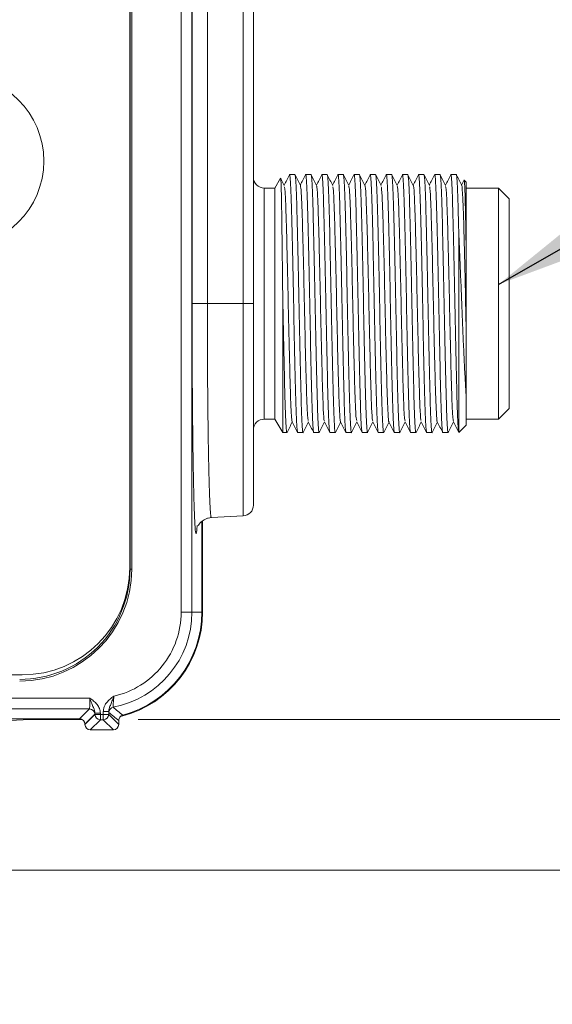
# Model space of a CAD drawing. Header units: millimetres. Extents: x 0 to 420, y 0 to 297.
# Tile 24 of 91: x 163 to 175, y 46 to 69. Entities that reach past the tile are written whole.
import ezdxf

# ---------------------------------------------------------------- set-up
doc = ezdxf.new("R2010")
doc.units = ezdxf.units.MM
doc.styles.add('SLDTEXTSTYLE0', font='TXT', dxfattribs={"width": 0.75})
doc.dimstyles.new('SLDDIMSTYLE1', dxfattribs={"dimtxt": 3.5, "dimasz": 3.302, "dimexe": 0, "dimexo": 0.0625, "dimgap": 0.875, "dimtad": 2, "dimdec": 6, "dimlfac": 2, "dimrnd": 1e-09, "dimzin": 12, "dimdsep": 46, "dimtxsty": 'SLDTEXTSTYLE0', "dimsah": 1, "dimcen": 0.09, "dimadec": 0, "dimazin": 3, "dimtfac": 1, "dimtofl": 0, "dimtmove": 0, "dimatfit": 3, "dimfxl": 1, "dimfrac": 2, "dimtolj": 1, "dimtzin": 12, "dimarcsym": 0})
doc.dimstyles.new('SLDDIMSTYLE2', dxfattribs={"dimtxt": 0.18, "dimasz": 3.302, "dimexe": 0, "dimexo": 0.0625, "dimgap": 0, "dimtad": 0, "dimtih": 1, "dimtoh": 1, "dimdec": 0, "dimrnd": 1e-09, "dimzin": 0, "dimdsep": 46, "dimtxsty": 'Standard', "dimsah": 1, "dimcen": 0.09, "dimadec": 0, "dimazin": 0, "dimtfac": 3.302, "dimtdec": 0, "dimtofl": 0, "dimtmove": 0, "dimatfit": 3, "dimfxl": 1, "dimfrac": 2, "dimtolj": 1, "dimtzin": 0, "dimarcsym": 0})

# ---------------------------------------------------------------- blocks, each defined once
blk = doc.blocks.new('_D_1')
at = {"color": 7, "linetype": 'Continuous', "lineweight": 0}
for p, q in [((164.572, 85.334), (196.831, 85.334)), ((195.831, 85.334), (195.831, 52.334)), ((165.781, 52.334), (196.831, 52.334))]:
    blk.add_line(p, q, dxfattribs=at)
for points in [[(195.831, 85.334), (195.323, 82.032), (196.339, 82.032)], [(195.831, 52.334), (196.339, 55.636), (195.323, 55.636)]]:
    blk.add_solid(points, dxfattribs=at)
at = {"color": 7, "linetype": 'Continuous', "lineweight": 0, "insert": (191.32, 66.248), "char_height": 3.5, "attachment_point": 1, "rotation": 90, "style": 'SLDTEXTSTYLE0'}
blk.add_mtext('66', dxfattribs=at)
blk = doc.blocks.new('_D_5')
at = {"color": 7, "linetype": 'Continuous', "lineweight": 0}
for p, q in [((148.581, 88.834), (204.165, 88.834)), ((203.165, 88.834), (203.165, 48.834)), ((148.581, 48.834), (204.165, 48.834))]:
    blk.add_line(p, q, dxfattribs=at)
for points in [[(203.165, 88.834), (202.657, 85.532), (203.673, 85.532)], [(203.165, 48.834), (203.673, 52.136), (202.657, 52.136)]]:
    blk.add_solid(points, dxfattribs=at)
at = {"color": 7, "linetype": 'Continuous', "lineweight": 0, "insert": (198.653, 66.248), "char_height": 3.5, "attachment_point": 1, "rotation": 90, "style": 'SLDTEXTSTYLE0'}
blk.add_mtext('80', dxfattribs=at)

msp = doc.modelspace()

# ---------------------------------------------------------------- linework, layer by layer
at = {"color": 7, "linetype": 'Continuous', "lineweight": 15}
for p, q in [((166.78243035, 82.83382099), (166.78243035, 54.8338164)), ((167.03239732, 54.8338164), (167.03239732, 82.83382099)), ((165.58873557, 55.87432723), (165.58873557, 81.77432608)), ((165.59361571, 81.83381896), (165.59361571, 55.83381843)), ((165.63292497, 81.83381896), (165.63292497, 55.83381843)), ((167.03638338, 75.65881502), (167.03638338, 62.00881492)), ((167.39170157, 75.65881502), (167.39170157, 62.00881492)), ((168.22683715, 75.65881502), (168.22683715, 62.00881492)), ((168.46375071, 62.00881492), (168.46375071, 75.65881502)), ((169.09605169, 64.92547136), (168.96375173, 64.69631385)), ((169.42937576, 65.008821), (169.30437737, 65.008821)), ((169.80437838, 65.008821), (169.67937254, 65.008821)), ((170.17937356, 65.008821), (170.05437517, 65.008821)), ((170.55437618, 65.008821), (170.42937779, 65.008821)), ((170.9293788, 65.008821), (170.80437296, 65.008821)), ((171.30437397, 65.008821), (171.17937558, 65.008821)), ((171.6793766, 65.008821), (171.55437821, 65.008821)), ((172.05437922, 65.008821), (171.92937338, 65.008821)), ((172.42937439, 65.008821), (172.304376, 65.008821)), ((172.80437701, 65.008821), (172.67937862, 65.008821)), ((173.17937964, 65.008821), (173.0543738, 65.008821)), ((173.35992956, 64.8721997), (173.30437803, 64.7611786)), ((173.41375255, 64.83381431), (173.36583787, 64.88173645)), ((173.41375255, 64.83381431), (173.41375255, 63.02295815)), ((168.96375173, 64.69631385), (168.7137475, 64.69631385)), ((168.96375173, 64.69631385), (168.96375173, 59.32131599)), ((174.16375034, 64.69631385), (173.41375255, 64.69631385)), ((174.41374713, 64.44631707), (174.16375034, 64.69631385)), ((174.16375034, 59.32131599), (174.16375034, 64.69631385)), ((174.41374713, 59.57132023), (174.41374713, 64.44631707)), ((173.23875331, 59.01329409), (173.23875331, 63.63338422)), ((169.14417499, 59.00881629), (169.14417499, 62.21548658)), ((167.03638338, 62.00881492), (167.39170157, 62.00881492)), ((168.22683715, 62.00881492), (167.39170157, 62.00881492)), ((168.46375071, 62.00881492), (168.22683715, 62.00881492)), ((173.41375255, 59.8071311), (173.41375255, 59.18381553)), ((174.16375034, 59.32131599), (174.41374713, 59.57132023)), ((168.7137475, 59.32131599), (168.96375173, 59.32131599)), ((168.96375173, 59.32131599), (169.14417499, 59.00881629)), ((173.41375255, 59.32131599), (174.16375034, 59.32131599)), ((173.24083203, 59.01090246), (173.41375255, 59.18381553)), ((169.14417499, 59.00881629), (169.24187445, 59.00881629)), ((169.49187868, 59.00881629), (169.61687707, 59.00881629)), ((169.86687385, 59.00881629), (169.9918797, 59.00881629)), ((170.24187648, 59.00881629), (170.36687487, 59.00881629)), ((170.6168791, 59.00881629), (170.74187749, 59.00881629)), ((170.99187427, 59.00881629), (171.11687266, 59.00881629)), ((171.36687689, 59.00881629), (171.49187529, 59.00881629)), ((171.74187952, 59.00881629), (171.86687791, 59.00881629)), ((172.11687469, 59.00881629), (172.24187308, 59.00881629)), ((172.49187731, 59.00881629), (172.6168757, 59.00881629)), ((172.86687248, 59.00881629), (172.99187833, 59.00881629)), ((167.48521381, 57.03090321), (168.22683715, 57.06977289)), ((167.26375275, 54.8338164), (167.26375275, 56.9415782)), ((167.28120201, 54.8338164), (167.28120201, 56.9531266)), ((165.59361571, 55.83381843), (165.63292497, 55.83381843)), ((166.78243035, 54.8338164), (167.03239732, 54.8338164)), ((167.26375275, 54.8338164), (167.03239732, 54.8338164)), ((156.33873546, 53.37432962), (163.08873796, 53.37432962)), ((164.65836667, 52.83259045), (153.11212742, 52.83259045)), ((153.11212742, 52.58263092), (164.65193682, 52.58263092)), ((164.65193682, 52.58263092), (164.42058139, 52.35127549)), ((164.77692031, 52.45764743), (164.54556488, 52.226292)), ((164.54556488, 52.22196322), (164.77905863, 52.45546441)), ((164.77905863, 52.45546441), (164.77905863, 52.48061012)), ((164.90404212, 52.48061012), (164.77905863, 52.48061012)), ((164.77905863, 52.45546441), (164.90404212, 52.45546441)), ((164.90404212, 52.48061012), (164.90404212, 52.45546441)), ((164.90404212, 52.45546441), (164.97288548, 52.45546441)), ((164.90404212, 52.45546441), (164.90404212, 52.33048092)), ((164.97288548, 52.45546441), (164.97288548, 52.52242278)), ((164.97288548, 52.52242278), (165.09786152, 52.52242278)), ((164.97288548, 52.45546441), (165.09786152, 52.45546441)), ((164.97288548, 52.33048092), (164.97288548, 52.45546441)), ((165.09786152, 52.52242278), (165.09786152, 52.45546441)), ((165.09786152, 52.45546441), (165.33136272, 52.22196322)), ((144.13824954, 52.35127549), (164.42058139, 52.35127549)), ((163.57213908, 52.33381878), (164.48429131, 52.33381878)), ((164.54556488, 52.226292), (164.54556488, 52.22196322)), ((164.67054092, 52.09698718), (164.90404212, 52.33048092)), ((164.97288548, 52.33048092), (164.90404212, 52.33048092)), ((164.97288548, 52.33048092), (165.20637923, 52.09698718)), ((165.33136272, 52.22196322), (165.33136272, 52.31520723)), ((164.67054092, 52.09698718), (165.20637923, 52.09698718))]:
    msp.add_line(p, q, dxfattribs=at)
at = {"color": 8, "linetype": 'Continuous', "lineweight": 15}
for p, q in [((168.7137475, 64.69631385), (168.7137475, 59.32131599)), ((168.22683715, 57.06977289), (168.22683715, 62.00881492)), ((167.26375275, 54.8338164), (167.28120201, 54.8338164)), ((163.57213908, 52.35127549), (163.57213908, 52.33381878))]:
    msp.add_line(p, q, dxfattribs=at)
at = {"color": 7, "linetype": 'Continuous', "lineweight": 15}
msp.add_circle((161.58873637, 65.32432716), 2, dxfattribs=at)
for centre, radius, start, end in [((168.71375049, 64.94631744), 0.25, 180.00000357, 270), ((168.71375049, 59.07131744), 0.25, 90, 179.99999643), ((168.21375049, 57.31942947), 0.25, 273, 0), ((163.08873637, 55.87432716), 2.5, 270, 0), ((163.02810711, 55.83381744), 2.60481556, 270, 0), ((163.02810711, 55.83381744), 2.56550972, 270, 0.000000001), ((164.78120556, 54.83381744), 2.25118917, 280.76396859, 0), ((164.78120556, 54.83381744), 2.5, 284.444200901, 0), ((164.78120556, 54.83381744), 2.48254494, 285.005923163, 0), ((164.65188173, 52.45759234), 0.1250386, 0.025247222, 89.974752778), ((164.90409722, 52.45551951), 0.1250386, 180.025247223, 269.974752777), ((164.97283353, 52.45550892), 0.125028, 270.023810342, 359.979605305), ((165.22503394, 52.49941815), 0.12502665, 100.780483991, 179.984194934), ((163.57214178, 37.33381744), 15, 90, 146.040442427)]:
    msp.add_arc(centre, radius, start, end, dxfattribs=at)
for centre, major_axis in [((164.42054314, 52.22625346), (-0.08841527, -0.08841527)), ((164.67058122, 52.22200394), (0.08841527, 0.08841527)), ((165.20634329, 52.22200394), (-0.08841527, 0.08841527))]:
    msp.add_ellipse(centre, major_axis=major_axis, ratio=0.9996954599, start_param=2.3563467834, end_param=3.9268385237, dxfattribs=at)
for points, knots in [([(169.14417245, 62.21548676), (169.14223666, 62.40144825), (169.14025574, 62.58415276), (169.13620207, 62.94307343), (169.13416582, 63.11600715), (169.13011673, 63.44574872), (169.12808508, 63.60404831), (169.12408523, 63.90106028), (169.1221891, 64.03715242), (169.11932583, 64.22302688), (169.11835202, 64.28190115), (169.11636436, 64.39333146), (169.1153482, 64.44594965), (169.11230351, 64.59091083), (169.11025821, 64.67171022), (169.10613615, 64.80197421), (169.10404366, 64.85145354), (169.0999792, 64.91451243), (169.09799151, 64.9288297), (169.09605075, 64.9254682)], [0, 0, 0, 0, 0.125, 0.125, 0.25, 0.25, 0.375, 0.375, 0.5, 0.5, 0.5625, 0.5625, 0.625, 0.625, 0.75, 0.75, 0.875, 0.875, 1, 1, 1, 1]), ([(169.18171846, 64.75649964), (169.16084795, 64.79819996), (169.13452975, 64.85078503), (169.10821839, 64.90337289), (169.10277211, 64.91425823)], [0, 0, 0, 0, 0.79300663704, 1, 1, 1, 1]), ([(169.30204534, 65.00632506), (169.28117912, 64.96462143), (169.24029244, 64.88290455), (169.19940151, 64.80119048), (169.17937898, 64.7611786)], [0, 0, 0, 0, 0.5103428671, 1, 1, 1, 1]), ([(169.30200809, 65.00123631), (169.30279793, 65.0042258), (169.30744802, 65.02182607), (169.31857115, 64.9490675), (169.33701357, 64.63727493), (169.35613119, 63.96836478), (169.37688925, 63.08168647), (169.39700544, 62.07304183), (169.416659, 61.05776551), (169.43773456, 60.14825736), (169.4566702, 59.45402348), (169.47596334, 59.06757132), (169.48718465, 59.02614537), (169.49187868, 59.00881629)], [0, 0, 0, 0, 0.0128930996, 0.0759066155, 0.1818931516, 0.2878790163, 0.3938620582, 0.4998478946, 0.6058313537, 0.711814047, 0.8178003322, 0.923783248, 1, 1, 1, 1]), ([(169.61908245, 59.02237635), (169.6183463, 59.01727285), (169.61368282, 58.98494234), (169.60271179, 59.07656984), (169.58421851, 59.3777754), (169.56513159, 60.04996581), (169.5443543, 60.93576286), (169.52423989, 61.94464015), (169.50459779, 62.95985289), (169.48351931, 63.86938155), (169.46458445, 64.56361536), (169.44529103, 64.95005465), (169.43406978, 64.99148856), (169.42937576, 65.008821)], [0, 0, 0, 0, 0.0118242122, 0.0749059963, 0.1810073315, 0.2871079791, 0.3932058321, 0.4993056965, 0.6054039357, 0.7115021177, 0.8176032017, 0.9237005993, 1, 1, 1, 1]), ([(169.55667638, 64.75658905), (169.53580977, 64.79828749), (169.4940765, 64.8816845), (169.4523434, 64.96508116), (169.43147683, 65.00677954)], [0, 0, 0, 0, 0.4999993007, 1, 1, 1, 1]), ([(169.67700326, 65.0062282), (169.65614, 64.96452673), (169.615271, 64.88283776), (169.57439216, 64.80115541), (169.5543816, 64.76117115)], [0, 0, 0, 0, 0.5104909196, 1, 1, 1, 1]), ([(169.67691385, 64.99368887), (169.67773459, 64.9994453), (169.6824789, 65.0327206), (169.69354117, 64.94153464), (169.71203003, 64.63971083), (169.73111829, 63.96771197), (169.75189539, 63.08186144), (169.77200948, 62.07299505), (169.79165241, 61.05777798), (169.81272789, 60.14825393), (169.83167451, 59.45402444), (169.8509684, 59.06757118), (169.86218274, 59.02614532), (169.86687385, 59.00881629)], [0, 0, 0, 0, 0.0131774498, 0.076172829, 0.1821288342, 0.2880841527, 0.3940366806, 0.4999919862, 0.6059448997, 0.7118970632, 0.8178528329, 0.9238052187, 1, 1, 1, 1]), ([(169.99408507, 59.0223987), (169.99334901, 59.01728607), (169.98869217, 58.98493958), (169.97771043, 59.07656528), (169.95922242, 59.37777687), (169.94013388, 60.04996541), (169.91935696, 60.93576296), (169.89924267, 61.94464012), (169.87959975, 62.95985289), (169.85852443, 63.86938162), (169.83957776, 64.5636153), (169.82028379, 64.95005463), (169.8090695, 64.99148855), (169.80437838, 65.008821)], [0, 0, 0, 0, 0.0118421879, 0.0749228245, 0.1810222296, 0.2871209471, 0.3932168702, 0.4993148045, 0.6054111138, 0.7115073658, 0.817606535, 0.9237020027, 1, 1, 1, 1]), ([(169.93196958, 64.7559781), (169.91110327, 64.79767904), (169.86936933, 64.8810836), (169.82763193, 64.96448761), (169.80676257, 65.00619095)], [0, 0, 0, 0, 0.4999840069, 1, 1, 1, 1]), ([(170.05234861, 65.00691365), (170.03147894, 64.96521319), (169.99048495, 64.88330156), (169.94949776, 64.80138483), (169.92937678, 64.76117115)], [0, 0, 0, 0, 0.5090907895, 1, 1, 1, 1]), ([(170.05226665, 64.99584209), (170.05297039, 65.00070671), (170.05759797, 65.03269505), (170.06854216, 64.94088356), (170.08703318, 64.63992136), (170.10612079, 63.96765556), (170.126898, 63.08187655), (170.14701227, 62.072991), (170.16665437, 61.05777906), (170.18773301, 60.14825371), (170.20666782, 59.45402446), (170.22596116, 59.06757115), (170.23718245, 59.02614532), (170.24187648, 59.00881629)], [0, 0, 0, 0, 0.0113194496, 0.0744334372, 0.1805889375, 0.2867437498, 0.3928957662, 0.4990505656, 0.6052029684, 0.7113546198, 0.8175098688, 0.9236617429, 1, 1, 1, 1]), ([(170.36934101, 59.02397077), (170.3685176, 59.01820511), (170.36376301, 58.98491282), (170.35272293, 59.07609929), (170.33422514, 59.37792763), (170.31512467, 60.04992488), (170.29436212, 60.93577387), (170.27424697, 61.94463731), (170.2545931, 62.95985358), (170.23351778, 63.86938135), (170.21458207, 64.56361541), (170.19528886, 64.95005464), (170.18406759, 64.99148855), (170.17937356, 65.008821)], [0, 0, 0, 0, 0.013194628, 0.0761889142, 0.1821431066, 0.2880966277, 0.3940473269, 0.5000000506, 0.6059511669, 0.7119022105, 0.817856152, 0.9238064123, 1, 1, 1, 1]), ([(170.30669653, 64.75654434), (170.28582741, 64.79824782), (170.24408897, 64.88165515), (170.2023511, 64.96506135), (170.18148207, 65.00676464)], [0, 0, 0, 0, 0.499997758, 1, 1, 1, 1]), ([(170.42723202, 65.00669014), (170.40636259, 64.96498701), (170.36540968, 64.88315132), (170.32446087, 64.80131264), (170.3043794, 64.7611786)], [0, 0, 0, 0, 0.5095958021, 1, 1, 1, 1]), ([(170.42714261, 64.99508958), (170.42788885, 65.00026347), (170.43256808, 65.03270614), (170.4435275, 64.94111132), (170.46202824, 64.63984764), (170.48112779, 63.96767545), (170.50189069, 63.08187118), (170.52200558, 62.07299233), (170.54165949, 61.05777878), (170.56273496, 60.1482538), (170.58167062, 59.45402444), (170.60096376, 59.06757116), (170.61218506, 59.02614532), (170.6168791, 59.00881629)], [0, 0, 0, 0, 0.0119671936, 0.07503981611, 0.18112576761, 0.28721104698, 0.39329350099, 0.49937875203, 0.60546162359, 0.71154372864, 0.81762942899, 0.92371175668, 1, 1, 1, 1]), ([(170.74406051, 59.02222734), (170.74333177, 59.01718533), (170.73867105, 58.98493901), (170.72771514, 59.07661982), (170.70921798, 59.37775923), (170.69013225, 60.04997014), (170.66935466, 60.9357617), (170.64924026, 61.94464046), (170.62959847, 62.95985281), (170.60851875, 63.86938157), (170.58958854, 64.56361541), (170.57027938, 64.9500546), (170.55906664, 64.99148855), (170.55437618, 65.008821)], [0, 0, 0, 0, 0.0116930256, 0.0747831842, 0.1808986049, 0.2870133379, 0.3931252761, 0.4992392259, 0.6053515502, 0.7114638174, 0.8175789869, 0.9236904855, 1, 1, 1, 1]), ([(170.6817215, 64.75648474), (170.6608579, 64.79818339), (170.61913022, 64.88158161), (170.57739649, 64.96497705), (170.5565294, 65.00667523)], [0, 0, 0, 0, 0.4999944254, 1, 1, 1, 1]), ([(170.80203348, 65.00628035), (170.78116374, 64.96457971), (170.74027616, 64.88288062), (170.69939616, 64.80117853), (170.67938202, 64.7611786)], [0, 0, 0, 0, 0.5104174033, 1, 1, 1, 1]), ([(170.80193662, 64.99384533), (170.80275, 64.99953611), (170.80749343, 65.03272329), (170.81853765, 64.94148383), (170.83703172, 64.63972726), (170.85611837, 63.96770757), (170.8768959, 63.08186262), (170.89700987, 62.07299474), (170.91665284, 61.05777807), (170.93772831, 60.14825391), (170.95667493, 59.45402445), (170.97596882, 59.06757118), (170.98718315, 59.02614532), (170.99187427, 59.00881629)], [0, 0, 0, 0, 0.0130396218, 0.0760437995, 0.1820146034, 0.2879847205, 0.3939520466, 0.4999221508, 0.6058898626, 0.7118568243, 0.8178273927, 0.9237945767, 1, 1, 1, 1]), ([(171.11915254, 59.02279358), (171.11839126, 59.0175177), (171.11369051, 58.98494007), (171.1027272, 59.0764408), (171.08421748, 59.37781713), (171.06513596, 60.04995463), (171.04435608, 60.93576583), (171.02424664, 61.94463946), (171.00458724, 62.9598529), (170.98352831, 63.86938167), (170.96457724, 64.5636153), (170.94528437, 64.95005463), (170.93406996, 64.99148855), (170.9293788, 65.008821)], [0, 0, 0, 0, 0.0121856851, 0.0752443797, 0.1813069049, 0.2873687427, 0.3934277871, 0.499488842, 0.605548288, 0.7116076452, 0.8176699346, 0.9237285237, 1, 1, 1, 1]), ([(171.05694019, 64.7560526), (171.03607015, 64.79775046), (170.9943287, 64.88114892), (170.95259881, 64.96455406), (170.93173319, 65.006258)], [0, 0, 0, 0, 0.499983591, 1, 1, 1, 1]), ([(171.17702865, 65.00628035), (171.15616214, 64.96457927), (171.11527881, 64.88287518), (171.0743945, 64.80117315), (171.05437719, 64.76117115)], [0, 0, 0, 0, 0.5103915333, 1, 1, 1, 1]), ([(171.17693924, 64.99383043), (171.17775254, 64.99952746), (171.18249143, 65.03272285), (171.19354498, 64.94148887), (171.21202032, 64.63972553), (171.23112476, 63.96770808), (171.25189747, 63.08186249), (171.27201294, 62.07299477), (171.29165472, 61.05777805), (171.31273344, 60.14825399), (171.33166823, 59.45402439), (171.35096158, 59.06757116), (171.36218287, 59.02614532), (171.36687689, 59.00881629)], [0, 0, 0, 0, 0.0130528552, 0.0760561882, 0.1820255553, 0.287994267, 0.3939601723, 0.4999288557, 0.6058951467, 0.7118606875, 0.8178298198, 0.923795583, 1, 1, 1, 1]), ([(171.49430417, 59.02373981), (171.49349322, 59.01807056), (171.48875156, 58.98492229), (171.47772325, 59.07616211), (171.45922559, 59.37790731), (171.44012507, 60.04993032), (171.41936254, 60.93577241), (171.39924739, 61.9446377), (171.37959351, 62.95985347), (171.35851819, 63.86938138), (171.33958249, 64.56361541), (171.32028927, 64.95005464), (171.309068, 64.99148855), (171.30437397, 65.008821)], [0, 0, 0, 0, 0.0129990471, 0.0760058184, 0.1819810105, 0.2879555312, 0.3939272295, 0.4999009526, 0.605873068, 0.7118451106, 0.8178200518, 0.9237913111, 1, 1, 1, 1]), ([(171.43167459, 64.75658905), (171.41080547, 64.79829253), (171.369067, 64.88169993), (171.32732916, 64.96510607), (171.30646014, 65.00680934)], [0, 0, 0, 0, 0.49999749, 1, 1, 1, 1]), ([(171.55235165, 65.0069211), (171.5314825, 64.9652179), (171.49049148, 64.8833048), (171.44950128, 64.80138956), (171.42937982, 64.7611786)], [0, 0, 0, 0, 0.5091150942, 1, 1, 1, 1]), ([(171.55226224, 64.99584954), (171.55296873, 65.00071125), (171.55761579, 65.03268997), (171.56852265, 64.94088572), (171.58703036, 64.63992059), (171.60612775, 63.9676559), (171.62689123, 63.08187641), (171.64700596, 62.07299093), (171.66665991, 61.05777915), (171.68773538, 60.1482537), (171.70667104, 59.45402447), (171.72596417, 59.06757115), (171.73718548, 59.02614532), (171.74187952, 59.00881629)], [0, 0, 0, 0, 0.0113155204, 0.0744297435, 0.18058566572, 0.28674091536, 0.3928933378, 0.4990485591, 0.60520139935, 0.71135347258, 0.8175091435, 0.92366143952, 1, 1, 1, 1]), ([(171.86903858, 59.02207833), (171.86831725, 59.0170975), (171.86366065, 58.98494299), (171.8527177, 59.07666335), (171.83421771, 59.37774516), (171.81513285, 60.04997391), (171.79435503, 60.93576069), (171.77424069, 61.94464073), (171.75459888, 62.95985274), (171.73351917, 63.86938159), (171.71458896, 64.5636154), (171.6952798, 64.95005461), (171.68406706, 64.99148855), (171.6793766, 65.008821)], [0, 0, 0, 0, 0.011565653, 0.0746639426, 0.1807930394, 0.2869214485, 0.3930470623, 0.499174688, 0.6053006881, 0.7114266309, 0.8175554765, 0.9236806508, 1, 1, 1, 1]), ([(171.80679643, 64.75635063), (171.78592912, 64.79804612), (171.74419415, 64.88143782), (171.70246772, 64.96483482), (171.68160432, 65.00653367)], [0, 0, 0, 0, 0.4999956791, 1, 1, 1, 1]), ([(171.92722016, 65.00666778), (171.90635099, 64.96496452), (171.86540205, 64.88313547), (171.82445421, 64.80130506), (171.80437499, 64.7611786)], [0, 0, 0, 0, 0.5096388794, 1, 1, 1, 1]), ([(171.92713075, 64.99502998), (171.92787935, 65.00022862), (171.93255554, 65.03270231), (171.94353867, 64.9411335), (171.96203194, 64.63984054), (171.98111884, 63.96767721), (172.0018963, 63.08187075), (172.02201029, 62.07299256), (172.04165325, 61.05777865), (172.06272872, 60.14825375), (172.08167535, 59.45402449), (172.10096924, 59.06757117), (172.11218357, 59.02614532), (172.11687469, 59.00881629)], [0, 0, 0, 0, 0.0120210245, 0.075090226, 0.1811703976, 0.2872498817, 0.3933265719, 0.4994060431, 0.6054831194, 0.7115594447, 0.8176393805, 0.9237159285, 1, 1, 1, 1]), ([(172.24423491, 59.02329277), (172.2434462, 59.01780993), (172.2387161, 58.98492803), (172.22772833, 59.07629572), (172.20921767, 59.37786404), (172.19013644, 60.04994206), (172.16935648, 60.9357692), (172.14924706, 61.94463856), (172.12958766, 62.95985314), (172.10852873, 63.8693816), (172.08957766, 64.56361532), (172.07028479, 64.95005463), (172.05907038, 64.99148855), (172.05437922, 65.008821)], [0, 0, 0, 0, 0.0126132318, 0.0756446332, 0.1816612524, 0.2876771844, 0.3936903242, 0.4997054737, 0.6057190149, 0.7117324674, 0.8177488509, 0.9237615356, 1, 1, 1, 1]), ([(172.18189591, 64.75613456), (172.16102884, 64.79783269), (172.1192928, 64.88123274), (172.07756247, 64.96463628), (172.05669635, 65.00633996)], [0, 0, 0, 0, 0.4999772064, 1, 1, 1, 1]), ([(172.30201417, 65.00625055), (172.2811482, 64.96454677), (172.24027293, 64.88285139), (172.19939045, 64.80116054), (172.17937761, 64.76117115)], [0, 0, 0, 0, 0.5104789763, 1, 1, 1, 1]), ([(172.30192476, 64.99374103), (172.30274305, 64.99947542), (172.30748777, 65.03272538), (172.31854507, 64.94151421), (172.33702019, 64.63971732), (172.35612767, 63.96771036), (172.37688845, 63.08186182), (172.39700391, 62.07299484), (172.41665767, 61.0577781), (172.43773318, 60.14825398), (172.45666883, 59.45402439), (172.47596197, 59.06757116), (172.48718328, 59.02614532), (172.49187731, 59.00881629)], [0, 0, 0, 0, 0.0131292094, 0.0761276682, 0.1820888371, 0.2880493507, 0.3940070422, 0.4999675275, 0.6059256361, 0.7118829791, 0.8178439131, 0.9238014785, 1, 1, 1, 1]), ([(172.61926734, 59.02348649), (172.61846879, 59.0179229), (172.61373292, 58.98492766), (172.60271338, 59.07623575), (172.58422933, 59.37788354), (172.5651246, 60.0499367), (172.5443632, 60.9357707), (172.52424774, 61.94463816), (172.50459395, 62.95985335), (172.48351861, 63.86938141), (172.4645829, 64.5636154), (172.44528969, 64.95005464), (172.43406842, 64.99148855), (172.42937439, 65.008821)], [0, 0, 0, 0, 0.0127816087, 0.0758022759, 0.1818007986, 0.2877986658, 0.3937937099, 0.4997907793, 0.6057862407, 0.7117816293, 0.8177799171, 0.9237745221, 1, 1, 1, 1]), ([(172.55664521, 64.75663375), (172.53577856, 64.79833477), (172.49404253, 64.88174223), (172.45230722, 64.9651483), (172.4314382, 65.00685405)], [0, 0, 0, 0, 0.4999674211, 1, 1, 1, 1]), ([(172.67705404, 65.00633251), (172.65619054, 64.96463366), (172.61530273, 64.88291323), (172.57440795, 64.80119776), (172.55438023, 64.7611786)], [0, 0, 0, 0, 0.5102622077, 1, 1, 1, 1]), ([(172.67696464, 64.9940018), (172.67777069, 64.99962726), (172.68251239, 65.03271957), (172.69352709, 64.94143873), (172.71203284, 64.63974184), (172.73111557, 63.96770366), (172.75189524, 63.08186368), (172.77200457, 62.07299434), (172.79166397, 61.05777834), (172.81272306, 60.14825378), (172.83167407, 59.45402447), (172.85096687, 59.06757117), (172.86218132, 59.02614532), (172.86687248, 59.00881629)], [0, 0, 0, 0, 0.0129055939, 0.0759183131, 0.1819035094, 0.2878880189, 0.3938697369, 0.4998542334, 0.6058363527, 0.7118176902, 0.817802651, 0.9237842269, 1, 1, 1, 1]), ([(172.99401664, 59.02194422), (172.99330281, 59.01701834), (172.98865531, 58.98494759), (172.97771724, 59.07670169), (172.9592184, 59.37773276), (172.94013321, 60.04997723), (172.9193554, 60.9357598), (172.89924135, 61.94464097), (172.87959837, 62.95985266), (172.85852306, 63.86938168), (172.83957639, 64.56361528), (172.82028242, 64.95005463), (172.80906813, 64.99148855), (172.80437701, 65.008821)], [0, 0, 0, 0, 0.0114515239, 0.0745570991, 0.1806984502, 0.2868391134, 0.392976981, 0.4991168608, 0.6052551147, 0.7113933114, 0.8175344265, 0.9236718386, 1, 1, 1, 1]), ([(172.93187135, 64.75618671), (172.91100754, 64.79788267), (172.86927863, 64.88127716), (172.82754613, 64.96467137), (172.80667924, 65.00636976)], [0, 0, 0, 0, 0.4999845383, 1, 1, 1, 1]), ([(173.05234724, 65.00691365), (173.03147809, 64.96521046), (172.99048708, 64.88329737), (172.94949687, 64.80138211), (172.9293754, 64.76117115)], [0, 0, 0, 0, 0.5091151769, 1, 1, 1, 1]), ([(173.05226528, 64.99584209), (173.052969, 65.00070693), (173.0575951, 65.03268735), (173.06854168, 64.94089047), (173.08703152, 64.63991896), (173.10611948, 63.96765681), (173.12689668, 63.08187394), (173.14701065, 62.07300021), (173.16665394, 61.05774485), (173.18772813, 60.14838131), (173.20667952, 59.45354805), (173.22481057, 59.09200459), (173.23507843, 59.03403979), (173.23875331, 59.01329409)], [0, 0, 0, 0, 0.0115211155, 0.075737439, 0.1837470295, 0.2917559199, 0.3997619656, 0.5077708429, 0.6157772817, 0.7237829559, 0.8317923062, 0.9397982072, 1, 1, 1, 1]), ([(173.23875113, 63.63338686), (173.23622698, 63.73902899), (173.23374623, 63.83977249), (173.22892496, 64.02957144), (173.22664028, 64.11799085), (173.21960544, 64.36910022), (173.21458988, 64.51798373), (173.20433672, 64.76085985), (173.19910396, 64.854688), (173.18891976, 64.97866227), (173.18397295, 65.00881721), (173.17937618, 65.00881744)], [0, 0, 0, 0, 0.125, 0.125, 0.25, 0.25, 0.5, 0.5, 0.75, 0.75, 1, 1, 1, 1]), ([(173.30685907, 64.75621652), (173.28598926, 64.79791702), (173.2442492, 64.88131891), (173.20251792, 64.96472558), (173.18165206, 65.00642936)], [0, 0, 0, 0, 0.499994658, 1, 1, 1, 1]), ([(173.36426579, 64.87003159), (173.36479059, 64.87453197), (173.36805511, 64.90252665), (173.375494, 64.80525018), (173.3879689, 64.49349183), (173.40045968, 63.85725102), (173.40942182, 63.29476555), (173.41375255, 63.02295815)], [0, 0, 0, 0, 0.0325239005, 0.2023151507, 0.4740867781, 0.7458652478, 1, 1, 1, 1]), ([(169.36467492, 59.26660638), (169.35865836, 59.29965144), (169.34629926, 59.36753191), (169.32680183, 59.80733791), (169.30885413, 60.45476464), (169.28878418, 61.26182382), (169.27047485, 62.14609733), (169.25124982, 63.01535521), (169.23165508, 63.78477619), (169.2136147, 64.36560161), (169.19588502, 64.70302384), (169.18574462, 64.71902582), (169.18182277, 64.72521465)], [0, 0, 0, 0, 0.0995673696, 0.2045292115, 0.307477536, 0.4127259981, 0.5160861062, 0.6204798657, 0.7252829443, 0.8283231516, 0.9336032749, 1, 1, 1, 1]), ([(169.73936462, 59.29267596), (169.73546555, 59.29886127), (169.72535115, 59.31490632), (169.70762596, 59.65207926), (169.6896032, 60.23284192), (169.67000297, 61.0022781), (169.65078225, 61.87153445), (169.632461, 62.75581002), (169.61239017, 63.56287577), (169.59445777, 64.21027886), (169.574955, 64.6499129), (169.56260765, 64.71777118), (169.55660188, 64.75077759)], [0, 0, 0, 0, 0.0660794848, 0.1714138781, 0.274506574, 0.379363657, 0.4838112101, 0.587225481, 0.6925281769, 0.7955288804, 0.9005448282, 1, 1, 1, 1]), ([(170.11419588, 59.29113369), (170.11228876, 59.28705127), (170.10418139, 59.26969642), (170.08874184, 59.52216936), (170.06999987, 60.02789589), (170.05125287, 60.75274442), (170.03135712, 61.59744966), (170.0134496, 62.48819217), (169.99345642, 63.32545265), (169.97492848, 64.0380915), (169.95595134, 64.52375054), (169.94112197, 64.7585052), (169.93345069, 64.73554184), (169.93199938, 64.73119747)], [0, 0, 0, 0, 0.0324702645, 0.1380349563, 0.2423669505, 0.3466989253, 0.4522636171, 0.55563058, 0.6612907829, 0.7653478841, 0.8699618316, 0.9753984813, 1, 1, 1, 1]), ([(170.48951142, 59.26395397), (170.48938479, 59.26328366), (170.48303496, 59.22967075), (170.46998782, 59.41962615), (170.45039824, 59.84120638), (170.43236598, 60.51490082), (170.41226954, 61.32752661), (170.39410866, 62.21492299), (170.37469442, 63.07875837), (170.35525678, 63.8376994), (170.33712191, 64.40063954), (170.31987455, 64.71525159), (170.31023305, 64.72102433), (170.30679339, 64.72308378)], [0, 0, 0, 0, 0.0021265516, 0.1066356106, 0.2115550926, 0.3147086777, 0.4201052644, 0.5233970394, 0.6281264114, 0.7328562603, 0.8361476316, 0.9415446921, 1, 1, 1, 1]), ([(170.8645066, 59.28824287), (170.86006475, 59.29959554), (170.84938254, 59.32689762), (170.83114212, 59.6885828), (170.81320228, 60.28685795), (170.79343104, 61.066316), (170.77444022, 61.9402063), (170.75592821, 62.82157008), (170.73592961, 63.61979623), (170.71802769, 64.25128585), (170.69894298, 64.66367133), (170.68718797, 64.71689352), (170.6817364, 64.74157613)], [0, 0, 0, 0, 0.0749249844, 0.1801873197, 0.2831485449, 0.3881246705, 0.4922813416, 0.5958833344, 0.701081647, 0.8039966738, 0.9091004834, 1, 1, 1, 1]), ([(171.23940491, 59.29410647), (171.23695025, 59.2909551), (171.22829903, 59.2798484), (171.21218449, 59.55192898), (171.19368854, 60.07744592), (171.17468933, 60.81401946), (171.15493565, 61.66570316), (171.13697839, 62.55588213), (171.11691267, 63.38531298), (171.098596, 64.08535226), (171.079397, 64.55026491), (171.0651526, 64.76864327), (171.05795059, 64.7412184), (171.05696254, 64.73745595)], [0, 0, 0, 0, 0.0417940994, 0.1472991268, 0.2512033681, 0.3556636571, 0.4609454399, 0.5642066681, 0.6697755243, 0.7734511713, 0.8781626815, 0.9832850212, 1, 1, 1, 1]), ([(171.61421382, 59.27193355), (171.61372011, 59.26970846), (171.60697876, 59.23932612), (171.59343786, 59.4429129), (171.57401074, 59.88607427), (171.55586871, 60.57323216), (171.5357541, 61.39442307), (171.5177316, 62.28349301), (171.49812075, 63.14155326), (171.47889783, 63.88949581), (171.46059573, 64.43407339), (171.44388456, 64.72699561), (171.43472335, 64.7236355), (171.43175655, 64.72254734)], [0, 0, 0, 0, 0.0082901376, 0.1131975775, 0.2181038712, 0.3215700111, 0.4271454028, 0.5304735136, 0.6355700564, 0.7402558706, 0.8439060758, 0.9494498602, 1, 1, 1, 1]), ([(171.98952192, 59.28278904), (171.98457631, 59.30031901), (171.97336377, 59.34006245), (171.95467945, 59.72671674), (171.93677831, 60.34185439), (171.91686887, 61.13090447), (171.89812617, 62.00881839), (171.87938005, 62.88672396), (171.85948197, 63.67579599), (171.84158218, 64.29085038), (171.82292848, 64.67687513), (171.81176414, 64.71660424), (171.80686348, 64.73404359)], [0, 0, 0, 0, 0.0830590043, 0.1883089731, 0.2912745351, 0.3964295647, 0.5003557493, 0.604282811, 0.7094370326, 0.812403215, 0.9176532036, 1, 1, 1, 1]), ([(172.36450219, 59.2950825), (172.36153283, 59.29399015), (172.35236767, 59.29061851), (172.33565593, 59.58355951), (172.31735336, 60.12814273), (172.29813055, 60.87608343), (172.27851976, 61.73414545), (172.26049691, 62.62321021), (172.24038366, 63.44442029), (172.22223656, 64.13150742), (172.20282855, 64.57493478), (172.18922986, 64.77841815), (172.18245656, 64.74765992), (172.18192571, 64.74524926)], [0, 0, 0, 0, 0.0505487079, 0.1560225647, 0.2596040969, 0.3642205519, 0.4692474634, 0.5725071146, 0.6780125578, 0.7814101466, 0.8862469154, 0.9910846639, 1, 1, 1, 1]), ([(172.7394303, 59.28056877), (172.73839516, 59.27659661), (172.73113449, 59.24873516), (172.7168594, 59.46716494), (172.69765372, 59.93233056), (172.6793398, 60.63230391), (172.6592694, 61.46175761), (172.64132852, 62.35193044), (172.62155864, 63.20362661), (172.60256343, 63.94014895), (172.58406708, 64.46583383), (172.56790065, 64.73825198), (172.55921072, 64.72688182), (172.55671226, 64.72361278)], [0, 0, 0, 0, 0.0174521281, 0.1224123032, 0.2269622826, 0.3304779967, 0.4358848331, 0.5389867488, 0.6441061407, 0.7484045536, 0.8521485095, 0.9574910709, 1, 1, 1, 1]), ([(173.11422431, 59.27820694), (173.10887162, 59.30259007), (173.09721757, 59.35567782), (173.07822002, 59.76648882), (173.06032265, 60.39779458), (173.04032271, 61.1960717), (173.02181122, 62.07742855), (173.0028203, 62.95131168), (172.98304873, 63.7308163), (172.96511041, 64.32890991), (172.94694484, 64.6895916), (172.93634145, 64.71696783), (172.93197566, 64.72823959)], [0, 0, 0, 0, 0.089537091, 0.1949430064, 0.2981542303, 0.4036553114, 0.5075563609, 0.6120128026, 0.7172910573, 0.8205480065, 0.9261132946, 1, 1, 1, 1]), ([(173.41375255, 61.28912609), (173.40871201, 61.5189149), (173.39864441, 61.97787844), (173.38266811, 62.74299838), (173.36389157, 63.50261355), (173.34584375, 64.17654259), (173.32629473, 64.59764202), (173.31320773, 64.78787679), (173.30698075, 64.75492297), (173.30691122, 64.75455504)], [0, 0, 0, 0, 0.1423194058, 0.2842584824, 0.4642314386, 0.6403717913, 0.8195286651, 0.9979850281, 1, 1, 1, 1]), ([(173.41375113, 59.80712832), (173.40628956, 59.91365318), (173.3993071, 60.03303625), (173.38465571, 60.29609916), (173.37718648, 60.43806495), (173.36221658, 60.73767428), (173.3546544, 60.89651727), (173.33952134, 61.22977375), (173.33213746, 61.40001719), (173.32131696, 61.66060924), (173.31775289, 61.74835011), (173.31070963, 61.92562109), (173.30725862, 62.0155502), (173.29681675, 62.28308313), (173.28972026, 62.45958728), (173.27527456, 62.80895774), (173.26786281, 62.98321258), (173.25321485, 63.31776894), (173.24595311, 63.47877628), (173.23875113, 63.63338686)], [0, 0, 0, 0, 0.125, 0.125, 0.25, 0.25, 0.375, 0.375, 0.5, 0.5, 0.5625, 0.5625, 0.625, 0.625, 0.75, 0.75, 0.875, 0.875, 1, 1, 1, 1]), ([(173.41375113, 63.02296037), (173.41375113, 62.88278233), (173.41375113, 62.74009991), (173.41375113, 62.44979235), (173.41375113, 62.30198726), (173.41375113, 62.00978549), (173.41375113, 61.86433308), (173.41375113, 61.57479138), (173.41375113, 61.43005946), (173.41375113, 61.2891258)], [0, 0, 0, 0, 0.25, 0.25, 0.5, 0.5, 0.75, 0.75, 1, 1, 1, 1]), ([(169.24437785, 59.02415704), (169.24354178, 59.01831317), (169.23876318, 58.9849121), (169.22772822, 59.07604968), (169.209228, 59.3778995), (169.19010509, 60.05009033), (169.16943507, 60.93514021), (169.15396619, 61.70006127), (169.14588271, 62.12558941), (169.14417499, 62.21548658)], [0, 0, 0, 0, 0.0252747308, 0.1444594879, 0.3449240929, 0.5453874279, 0.7458454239, 0.9463072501, 1, 1, 1, 1]), ([(167.39170201, 62.00881744), (167.39171203, 61.95509791), (167.39173212, 61.84738765), (167.39189367, 61.68558564), (167.39215124, 61.52331552), (167.39251442, 61.36075747), (167.39298062, 61.19809636), (167.39355054, 61.0355216), (167.39422398, 60.87322695), (167.39500099, 60.71141035), (167.39588158, 60.55027373), (167.39686573, 60.39002275), (167.39795345, 60.23086661), (167.39914473, 60.0730178), (167.40043959, 59.91669182), (167.40183801, 59.76210691), (167.40334, 59.6094838), (167.40494556, 59.45904534), (167.40665468, 59.31101625), (167.40846738, 59.16562271), (167.41038362, 59.0230921), (167.41240351, 58.88365258), (167.41452665, 58.74753268), (167.41675459, 58.61496119), (167.41904312, 58.48828628), (167.42144898, 58.36539477), (167.42401907, 58.24449392), (167.4268285, 58.12240775), (167.42987901, 58.00018083), (167.43317012, 57.87895051), (167.43670202, 57.75994838), (167.44047468, 57.64450093), (167.44448813, 57.53402895), (167.44874239, 57.43004467), (167.45323747, 57.33415065), (167.45797337, 57.24802254), (167.46295016, 57.17344609), (167.46816757, 57.11212928), (167.47362679, 57.06638634), (167.4793231, 57.03638775), (167.48323002, 57.03275179), (167.48521401, 57.03090541)], [0, 0, 0, 0, 0.0205964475, 0.0412968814, 0.0621012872, 0.0830096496, 0.1040219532, 0.1251381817, 0.1463583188, 0.1676823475, 0.1891102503, 0.2106420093, 0.2322776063, 0.2540170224, 0.2758602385, 0.2978072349, 0.3198579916, 0.3420124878, 0.3642707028, 0.3866326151, 0.4090982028, 0.4316674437, 0.4543403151, 0.4771167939, 0.4999968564, 0.5218502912, 0.5449574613, 0.5693182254, 0.5949324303, 0.6217999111, 0.6499204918, 0.6792939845, 0.7099201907, 0.7417989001, 0.7749298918, 0.8093129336, 0.8449477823, 0.8818341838, 0.919971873, 0.9593605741, 1, 1, 1, 1]), ([(168.46375049, 57.31942947), (168.46375049, 57.31943021), (168.46375049, 57.81351452), (168.46375049, 59.57232626), (168.46375049, 60.7651501), (168.46375049, 62.00881744)], [0, 0, 0, 0, 0.5, 0.5, 1, 1, 1, 1]), ([(173.41375113, 61.2891258), (173.41375113, 61.14550118), (173.41375113, 61.00567948), (173.41375113, 60.7335365), (173.41375113, 60.6011281), (173.41375113, 60.35144457), (173.41375113, 60.23312461), (173.41375113, 60.009592), (173.41375113, 59.90403108), (173.41375113, 59.80712832)], [0, 0, 0, 0, 0.25, 0.25, 0.5, 0.5, 0.75, 0.75, 1, 1, 1, 1]), ([(169.24428099, 59.01147615), (169.26514696, 59.05317995), (169.30600738, 59.13484567), (169.34687492, 59.21650658), (169.36687284, 59.25646614)], [0, 0, 0, 0, 0.510664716, 1, 1, 1, 1]), ([(169.36460787, 59.26099609), (169.38547452, 59.21929508), (169.42721054, 59.1358876), (169.46894586, 59.05248154), (169.48981487, 59.0107758)], [0, 0, 0, 0, 0.4999673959, 1, 1, 1, 1]), ([(169.61900049, 59.010895), (169.6398664, 59.05259863), (169.68082079, 59.13445207), (169.7217831, 59.21630277), (169.74187546, 59.25645124)], [0, 0, 0, 0, 0.5094913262, 1, 1, 1, 1]), ([(169.73947638, 59.26125686), (169.76034297, 59.21955596), (169.80207618, 59.13615412), (169.84380934, 59.05275236), (169.86467593, 59.01105147)], [0, 0, 0, 0, 0.4999998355, 1, 1, 1, 1]), ([(169.99400311, 59.01090246), (170.0148658, 59.05260406), (170.05581842, 59.13446265), (170.09678752, 59.21631313), (170.11688554, 59.25646614)], [0, 0, 0, 0, 0.5094346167, 1, 1, 1, 1]), ([(170.11424803, 59.2617337), (170.13511507, 59.22003564), (170.17685092, 59.13663596), (170.21858144, 59.05323204), (170.23944759, 59.0115283)], [0, 0, 0, 0, 0.4999786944, 1, 1, 1, 1]), ([(170.3692516, 59.01140909), (170.39011757, 59.05311288), (170.43098789, 59.13479837), (170.47186539, 59.21647924), (170.49187326, 59.25645869)], [0, 0, 0, 0, 0.5105409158, 1, 1, 1, 1]), ([(170.48956358, 59.26107805), (170.51043117, 59.2193826), (170.55216788, 59.13598865), (170.59389258, 59.05258893), (170.61475568, 59.01088755)], [0, 0, 0, 0, 0.4999817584, 1, 1, 1, 1]), ([(170.7439711, 59.0108503), (170.76484026, 59.05255352), (170.80580896, 59.13442205), (170.84677677, 59.21629246), (170.86687588, 59.25645869)], [0, 0, 0, 0, 0.5093925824, 1, 1, 1, 1]), ([(170.864596, 59.261011), (170.88546588, 59.21931035), (170.92720637, 59.13590761), (170.96893722, 59.05250179), (170.98980301, 59.01079815)], [0, 0, 0, 0, 0.4999912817, 1, 1, 1, 1]), ([(171.11906313, 59.01102912), (171.13992961, 59.05272764), (171.18086737, 59.13453565), (171.22180653, 59.21634238), (171.2418785, 59.25645124)], [0, 0, 0, 0, 0.5097120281, 1, 1, 1, 1]), ([(171.23946452, 59.26126431), (171.26033459, 59.2195664), (171.30207622, 59.13616758), (171.34380592, 59.0527628), (171.36467152, 59.01105892)], [0, 0, 0, 0, 0.4999821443, 1, 1, 1, 1]), ([(171.49421477, 59.01133459), (171.51508073, 59.05303835), (171.5559659, 59.13475353), (171.59685835, 59.21646432), (171.61688113, 59.25647359)], [0, 0, 0, 0, 0.5103551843, 1, 1, 1, 1]), ([(171.61424362, 59.26174115), (171.63511065, 59.2200431), (171.67684648, 59.13664347), (171.71857702, 59.0532395), (171.73944318, 59.01153575)], [0, 0, 0, 0, 0.4999789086, 1, 1, 1, 1]), ([(171.86894917, 59.0108056), (171.88981832, 59.0525088), (171.93079443, 59.13439214), (171.97176973, 59.21627754), (171.9918763, 59.25645869)], [0, 0, 0, 0, 0.5093002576, 1, 1, 1, 1]), ([(171.98958152, 59.2610408), (172.01044838, 59.21934247), (172.05218316, 59.1359437), (172.09391475, 59.05254384), (172.11478108, 59.01084285)], [0, 0, 0, 0, 0.4999872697, 1, 1, 1, 1]), ([(172.24414551, 59.01118558), (172.26500901, 59.05288441), (172.30591668, 59.13464451), (172.34683133, 59.21639979), (172.36687892, 59.25645869)], [0, 0, 0, 0, 0.5100144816, 1, 1, 1, 1]), ([(172.36458414, 59.26103335), (172.38545377, 59.21933259), (172.42719523, 59.13592666), (172.46893008, 59.05251905), (172.4897986, 59.01081305)], [0, 0, 0, 0, 0.4999735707, 1, 1, 1, 1]), ([(172.61917048, 59.01125263), (172.64003969, 59.05295599), (172.68094166, 59.13469121), (172.72184209, 59.2164267), (172.74187409, 59.25645869)], [0, 0, 0, 0, 0.5102250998, 1, 1, 1, 1]), ([(172.7394452, 59.26130902), (172.76031477, 59.21960837), (172.8020534, 59.1362081), (172.84378611, 59.05280477), (172.86465221, 59.01110362)], [0, 0, 0, 0, 0.500006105, 1, 1, 1, 1]), ([(172.99392723, 59.01076089), (173.0147956, 59.05246696), (173.05577716, 59.13436985), (173.09676694, 59.21627044), (173.11688417, 59.25646614)], [0, 0, 0, 0, 0.5092135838, 1, 1, 1, 1]), ([(173.11424666, 59.2617337), (173.13511345, 59.22003552), (173.17684778, 59.13663763), (173.21857982, 59.05323689), (173.23944622, 59.01153575)], [0, 0, 0, 0, 0.4999908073, 1, 1, 1, 1]), ([(167.17681193, 56.85408603), (167.17697453, 56.85307383), (167.17802363, 56.84654333), (167.1915295, 56.86904924), (167.2396192, 56.92844824), (167.32281712, 56.98944779), (167.41040218, 57.02244587), (167.46035528, 57.02809299), (167.48521381, 57.03090321)], [0, 0, 0, 0, 0.0491739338, 0.3172604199, 0.5546632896, 0.7786474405, 0.8898466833, 1, 1, 1, 1]), ([(167.15245598, 56.81726526), (167.15257288, 56.8184755), (167.15323894, 56.82537097), (167.15388789, 56.83920668), (167.15442293, 56.85061406)], [0, 0, 0, 0, 0.1755119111, 1, 1, 1, 1]), ([(166.7824328, 54.83381744), (166.7824328, 54.37907453), (166.62753153, 53.93783642), (166.05902693, 53.22793011), (165.66230685, 52.98034446), (165.21855611, 52.88096441)], [0, 0, 0, 0, 0.5, 0.5, 1, 1, 1, 1]), ([(164.65193699, 52.58262827), (164.65223511, 52.58328898), (164.65282231, 52.58459031), (164.65364126, 52.59227248), (164.65439714, 52.60350819), (164.6550868, 52.61813209), (164.65571105, 52.63545809), (164.65626968, 52.65494241), (164.65676277, 52.67603381), (164.65719028, 52.69822669), (164.65755228, 52.72105846), (164.65784861, 52.74411739), (164.65807986, 52.76704459), (164.65824405, 52.78953459), (164.65834812, 52.81133429), (164.65836175, 52.82562164), (164.6583684, 52.8325902)], [0, 0, 0, 0, 0.0890155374, 0.1753261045, 0.258931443, 0.3398313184, 0.4180255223, 0.4935138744, 0.5662962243, 0.6363724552, 0.7037424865, 0.7684062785, 0.8303638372, 0.8896152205, 0.9461605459, 1, 1, 1, 1]), ([(164.6583684, 52.8325902), (164.6736998, 52.78921992), (164.68871446, 52.74701388), (164.71687409, 52.67517521), (164.72995986, 52.64531575), (164.76422192, 52.5652418), (164.77927668, 52.52316936), (164.77906175, 52.48060982)], [0, 0, 0, 0, 0.25, 0.25, 0.5, 0.5, 1, 1, 1, 1]), ([(164.6583684, 52.8325902), (164.68875304, 52.81090967), (164.74935232, 52.76766994), (164.81709897, 52.70256424), (164.85970801, 52.64110927), (164.8841931, 52.59032523), (164.90093769, 52.53646222), (164.90301549, 52.49908726), (164.90404271, 52.48060982)], [0, 0, 0, 0, 0.25029360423, 0.49918676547, 0.6249932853, 0.74978195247, 0.87629713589, 1, 1, 1, 1]), ([(164.9728818, 52.52242352), (164.97329872, 52.53444196), (164.97413275, 52.55848411), (164.98097156, 52.59419528), (164.9919063, 52.62936041), (165.00731359, 52.66397062), (165.02708809, 52.69800114), (165.05294266, 52.73403341), (165.0872329, 52.77228777), (165.14254519, 52.82337957), (165.18854606, 52.8582292), (165.21855611, 52.88096441)], [0, 0, 0, 0, 0.0796882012, 0.1594112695, 0.2403381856, 0.3235872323, 0.4101867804, 0.5010515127, 0.6173606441, 0.7503736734, 1, 1, 1, 1]), ([(165.09786276, 52.52242352), (165.0977546, 52.54371546), (165.10140153, 52.56543354), (165.11483279, 52.61168419), (165.12447791, 52.63569399), (165.14745032, 52.69090044), (165.1605715, 52.7221316), (165.18860501, 52.79586257), (165.20348624, 52.83825634), (165.21855611, 52.88096441)], [0, 0, 0, 0, 0.25, 0.25, 0.5, 0.5, 0.75, 0.75, 1, 1, 1, 1]), ([(165.21855611, 52.88096441), (165.21737143, 52.86924711), (165.21503279, 52.84611621), (165.21199052, 52.81239534), (165.20930448, 52.78061488), (165.20699517, 52.75118507), (165.205056, 52.72444584), (165.2029126, 52.69126994), (165.20120071, 52.65656), (165.20050597, 52.62831809), (165.20126608, 52.62426307), (165.20164564, 52.62223818)], [0, 0, 0, 0, 0.08922292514, 0.17613338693, 0.2607337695, 0.34303579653, 0.42306253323, 0.50084999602, 0.66817647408, 0.83430303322, 1, 1, 1, 1]), ([(164.77906175, 52.48060982), (164.77883008, 52.47621812), (164.77836818, 52.46746228), (164.77764758, 52.45974382), (164.77716167, 52.45834761), (164.77691795, 52.45764731)], [0, 0, 0, 0, 0.3340307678, 0.6659651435, 1, 1, 1, 1]), ([(165.10000656, 52.49945627), (165.09976283, 52.50012272), (165.09927687, 52.50145148), (165.09855605, 52.50917526), (165.09809438, 52.51799737), (165.09786276, 52.52242352)], [0, 0, 0, 0, 0.3339526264, 0.6658364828, 1, 1, 1, 1]), ([(165.33136233, 52.31521061), (165.292071, 52.34561555), (165.21495199, 52.40529279), (165.13783383, 52.46846812), (165.10000656, 52.49945627)], [0, 0, 0, 0, 0.5094895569, 1, 1, 1, 1]), ([(165.20164564, 52.62223818), (165.23770831, 52.59109117), (165.31160785, 52.5272648), (165.38593007, 52.46685809), (165.42398336, 52.43592961)], [0, 0, 0, 0, 0.4879958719, 1, 1, 1, 1]), ([(165.42398336, 52.43592961), (165.39750379, 52.42883149), (165.37389102, 52.41304694), (165.34053807, 52.36961167), (165.33136233, 52.34262505), (165.33136233, 52.31521061)], [0, 0, 0, 0, 0.5, 0.5, 1, 1, 1, 1])]:
    msp.add_open_spline(points, degree=3, knots=knots, dxfattribs=at)
at = {"color": 8, "linetype": 'Continuous', "lineweight": 15}
msp.add_open_spline([(167.03638338, 62.00881492), (167.03646375, 61.83980473), (167.03662412, 61.50251974), (167.03791805, 61.00069184), (167.0401234, 60.47603842), (167.04353488, 59.92364712), (167.04848127, 59.34667824), (167.05449871, 58.82124872), (167.06122581, 58.36001172), (167.06847151, 57.957839), (167.07664853, 57.59297355), (167.08593496, 57.26969111), (167.09600617, 57.00506775), (167.11054019, 56.73891452), (167.12595507, 56.63103917), (167.14132489, 56.67963541), (167.14878437, 56.77186786), (167.15245598, 56.81726526)], degree=3, knots=[0, 0, 0, 0, 0.0521915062, 0.1041559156, 0.1563640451, 0.2186949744, 0.2847861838, 0.3545105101, 0.4122794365, 0.4700756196, 0.5327542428, 0.595459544, 0.6618989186, 0.7283658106, 0.8651143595, 0.9336084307, 1, 1, 1, 1], dxfattribs=at)
at = {"color": 7, "linetype": 'Continuous', "lineweight": 15}
msp.add_open_spline([(173.23875113, 59.01329422), (173.23945259, 59.01101116), (173.24014704, 59.01021335), (173.24083446, 59.01090077)], degree=3, dxfattribs=at)

# ---------------------------------------------------------------- dimensions: what is measured, and where the dimension line sits
at = {"color": 7, "linetype": 'Continuous', "lineweight": 0}
for base, p1, p2, picture, middle in [((203.16521148, 48.83381744), (147.58120556, 88.83381744), (147.58120556, 48.83381744), '_D_5', (203.16521148, 68.83381744)), ((195.83137756, 52.33381744), (163.57214178, 85.33381744), (164.78120556, 52.33381744), '_D_1', (195.83137756, 68.83381744))]:
    dim = msp.add_linear_dim(base=base, p1=p1, p2=p2, angle=90, dimstyle='SLDDIMSTYLE1', dxfattribs=at)
    dim.commit()
    dim.dimension.update_dxf_attribs({"geometry": picture, "text_midpoint": middle, "dimtype": 160})

# ---------------------------------------------------------------- leaders
msp.add_leader([(174.16375049, 62.45495306), (210.76482213, 83.35924479)], dimstyle='SLDDIMSTYLE2', dxfattribs=at)

doc.saveas('drawing.dxf')
